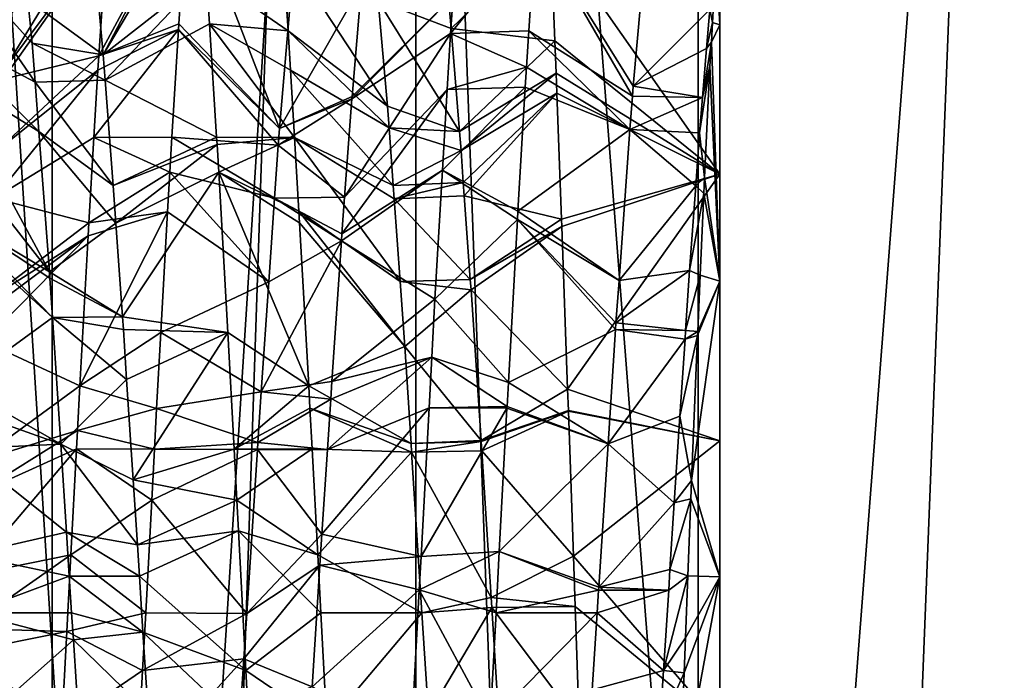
# Model space of a CAD drawing. Extents: x 0 to 200, y 18 to 95.
# Tile 209 of 256: x 163.3 to 166.11, y 84.53 to 86.42. Entities that reach past the tile are written whole.
import ezdxf

# ---------------------------------------------------------------- set-up
doc = ezdxf.new("R2010")
doc.units = 0

msp = doc.modelspace()

# ---------------------------------------------------------------- linework, layer by layer
for points in [[(161.88887, 68.227013, 38.36438), (162.595871, 94.527016, 37.278801), (163.393906, 68.227013, 36.258278)], [(163.393906, 68.227013, 55.741722), (162.595871, 94.527016, 54.721199), (161.88887, 68.227013, 53.63562)], [(162.595871, 94.527016, 37.278801), (163.393906, 94.527016, 36.258278), (163.393906, 68.227013, 36.258278)], [(163.393906, 94.527016, 55.741722), (162.595871, 94.527016, 54.721199), (163.393906, 68.227013, 55.741722)], [(163.393906, 68.227013, 36.258278), (164.277023, 94.527016, 35.310421), (165.238632, 68.227013, 34.442303)], [(163.393906, 94.527016, 36.258278), (164.277023, 94.527016, 35.310421), (163.393906, 68.227013, 36.258278)], [(164.277023, 94.527016, 56.689579), (163.393906, 94.527016, 55.741722), (163.393906, 68.227013, 55.741722)], [(165.238632, 68.227013, 57.557697), (164.277023, 94.527016, 56.689579), (163.393906, 68.227013, 55.741722)], [(164.277023, 94.527016, 35.310421), (165.238632, 94.527016, 34.442303), (165.238632, 68.227013, 34.442303)], [(165.238632, 94.527016, 57.557697), (164.277023, 94.527016, 56.689579), (165.238632, 68.227013, 57.557697)], [(165.238632, 68.227013, 34.442303), (166.271561, 94.527016, 33.660393), (167.368118, 68.227013, 32.970528)], [(165.238632, 94.527016, 34.442303), (166.271561, 94.527016, 33.660393), (165.238632, 68.227013, 34.442303)], [(166.271561, 94.527016, 58.339607), (165.238632, 94.527016, 57.557697), (165.238632, 68.227013, 57.557697)], [(167.368118, 68.227013, 59.029472), (166.271561, 94.527016, 58.339607), (165.238632, 68.227013, 57.557697)], [(164.432587, 93.22702, 36.296562), (162.848434, 68.227013, 38.331882), (164.432587, 68.227013, 36.296562)], [(164.432587, 93.22702, 36.296562), (162.848434, 93.22702, 38.331882), (162.848434, 68.227013, 38.331882)], [(162.848434, 93.22702, 53.668121), (164.432587, 68.227013, 55.703442), (162.848434, 68.227013, 53.668121)], [(162.848434, 93.22702, 53.668121), (164.432587, 93.22702, 55.703442), (164.432587, 68.227013, 55.703442)], [(166.358749, 93.22702, 34.581356), (164.432587, 68.227013, 36.296562), (166.358749, 68.227013, 34.581356)], [(166.358749, 93.22702, 34.581356), (164.432587, 93.22702, 36.296562), (164.432587, 68.227013, 36.296562)], [(164.432587, 93.22702, 55.703442), (166.358749, 68.227013, 57.418644), (164.432587, 68.227013, 55.703442)], [(164.432587, 93.22702, 55.703442), (166.358749, 93.22702, 57.418644), (166.358749, 68.227013, 57.418644)], [(165.299988, 87.216637, 45.763786), (165.299988, 87.227013, 46), (165.299988, 82.487686, 47.111485)], [(165.299988, 87.227013, 46), (165.299988, 87.22171, 46.162792), (165.299988, 82.487686, 47.111485)], [(165.299988, 87.22171, 46.162792), (165.299988, 87.037262, 46.955387), (165.299988, 82.487686, 47.111485)], [(165.299988, 87.139153, 45.331635), (165.299988, 87.216637, 45.763786), (165.299988, 82.487686, 47.111485)], [(165.299988, 87.105431, 45.242207), (165.299988, 87.139153, 45.331635), (165.299988, 82.487686, 47.111485)], [(165.299988, 87.085564, 45.189503), (165.299988, 87.105431, 45.242207), (165.299988, 82.487686, 47.111485)], [(165.299988, 86.983665, 44.919231), (165.299988, 87.085564, 45.189503), (165.299988, 82.227013, 46)], [(165.299988, 87.085564, 45.189503), (165.299988, 82.249344, 46.333397), (165.299988, 82.227013, 46)], [(165.299988, 87.085564, 45.189503), (165.299988, 82.487686, 47.111485), (165.299988, 82.249344, 46.333397)], [(165.299988, 87.037262, 46.955387), (165.299988, 86.608025, 47.646751), (165.299988, 82.487686, 47.111485)], [(165.299988, 86.749557, 44.530537), (165.299988, 86.983665, 44.919231), (165.299988, 82.227013, 46)], [(163.813675, 86.844193, 48.117603), (163.514969, 86.599495, 47.64954), (163.540115, 86.319939, 47.926456)], [(163.818039, 86.789261, 48.178791), (163.813675, 86.844193, 48.117603), (163.540115, 86.319939, 47.926456)], [(163.269791, 86.428368, 44.182369), (163.558411, 86.771416, 43.815575), (163.256439, 86.276573, 44.038738)], [(163.558411, 86.771416, 43.815575), (163.550949, 86.672203, 43.716095), (163.256439, 86.276573, 44.038738)], [(163.781952, 86.789261, 43.821209), (163.756073, 86.409348, 43.516102), (163.527756, 86.317871, 43.460888)], [(163.550949, 86.672203, 43.716095), (163.781952, 86.789261, 43.821209), (163.527756, 86.317871, 43.460888)], [(163.834274, 86.550858, 48.370255), (163.818039, 86.789261, 48.178791), (163.540115, 86.319939, 47.926456)], [(163.756073, 86.409348, 43.516102), (163.781952, 86.789261, 43.821209), (164.043671, 86.110031, 43.928062)], [(163.781952, 86.789261, 43.821209), (164.074982, 86.478844, 44.250435), (164.043671, 86.110031, 43.928062)], [(165.295395, 86.68161, 44.438934), (165.299988, 86.749557, 44.530537), (165.299988, 86.405945, 44.147648)], [(165.299988, 86.405945, 44.147648), (165.299988, 86.749557, 44.530537), (165.299988, 82.227013, 46)], [(164.774139, 86.679901, 43.722668), (164.755066, 86.389183, 43.511787), (164.531693, 86.381409, 43.497292)], [(164.539307, 86.488365, 43.591999), (164.774139, 86.679901, 43.722668), (164.531693, 86.381409, 43.497292)], [(164.755066, 86.389183, 43.511787), (164.774139, 86.679901, 43.722668), (165.050613, 86.202339, 43.987862)], [(164.774139, 86.679901, 43.722668), (165.052719, 86.231331, 44.003391), (165.050613, 86.202339, 43.987862)], [(164.774139, 86.679901, 43.722668), (165.074951, 86.473801, 44.252636), (165.052719, 86.231331, 44.003391)], [(165.289886, 86.599945, 44.328835), (165.295395, 86.68161, 44.438934), (165.299988, 86.405945, 44.147648)], [(163.049042, 86.672203, 48.283905), (163.067566, 86.38903, 48.487858), (163.345535, 86.242798, 47.967171)], [(163.337234, 86.353317, 47.898773), (163.049042, 86.672203, 48.283905), (163.345535, 86.242798, 47.967171)], [(163.324997, 86.477997, 47.753391), (163.049042, 86.672203, 48.283905), (163.337234, 86.353317, 47.898773)], [(163.256439, 86.276573, 44.038738), (163.550949, 86.672203, 43.716095), (163.254471, 86.250824, 44.021996)], [(163.550949, 86.672203, 43.716095), (163.527756, 86.317871, 43.460888), (163.254471, 86.250824, 44.021996)], [(164.049042, 86.672203, 48.283905), (163.834274, 86.550858, 48.370255), (164.067581, 86.389008, 48.487873)], [(164.054031, 86.627823, 48.315994), (164.049042, 86.672203, 48.283905), (164.067581, 86.389008, 48.487873)], [(164.816391, 86.669281, 48.264847), (164.526474, 86.47123, 47.777134), (164.533585, 86.395233, 47.859051)], [(164.816391, 86.669281, 48.264847), (164.533585, 86.395233, 47.859051), (164.829025, 86.360329, 48.473366)], [(165.299988, 86.608025, 47.646751), (164.816391, 86.669281, 48.264847), (165.299988, 85.979485, 48.163631)], [(164.816391, 86.669281, 48.264847), (164.829025, 86.360329, 48.473366), (165.299988, 85.979485, 48.163631)], [(164.054031, 86.627823, 48.315994), (164.067581, 86.389008, 48.487873), (164.35173, 86.173645, 48.038879)], [(164.324936, 86.474182, 47.74654), (164.054031, 86.627823, 48.315994), (164.35173, 86.173645, 48.038879)], [(163.514969, 86.599495, 47.64954), (163.324997, 86.477997, 47.753391), (163.540115, 86.319939, 47.926456)], [(165.27124, 86.449516, 44.192638), (165.289886, 86.599945, 44.328835), (165.279205, 86.41317, 44.138866)], [(165.279205, 86.41317, 44.138866), (165.289886, 86.599945, 44.328835), (165.299988, 86.405945, 44.147648)], [(165.299988, 86.608025, 47.646751), (165.299988, 83.625786, 48.244389), (165.299988, 82.487686, 47.111485)], [(165.299988, 86.608025, 47.646751), (165.299988, 85.218246, 48.451263), (165.299988, 83.625786, 48.244389)], [(165.299988, 86.608025, 47.646751), (165.299988, 85.979485, 48.163631), (165.299988, 85.218246, 48.451263)], [(163.834274, 86.550858, 48.370255), (163.540115, 86.319939, 47.926456), (163.545685, 86.24765, 47.975502)], [(163.843918, 86.409348, 48.483898), (163.834274, 86.550858, 48.370255), (163.545685, 86.24765, 47.975502)], [(163.834274, 86.550858, 48.370255), (163.843918, 86.409348, 48.483898), (164.067581, 86.389008, 48.487873)], [(164.074982, 86.478844, 44.250435), (164.277481, 86.520248, 44.262093), (164.043671, 86.110031, 43.928062)], [(164.277481, 86.520248, 44.262093), (164.25061, 86.201324, 43.98605), (164.043671, 86.110031, 43.928062)], [(164.277481, 86.520248, 44.262093), (164.539307, 86.488365, 43.591999), (164.25061, 86.201324, 43.98605)], [(164.539307, 86.488365, 43.591999), (164.531693, 86.381409, 43.497292), (164.250046, 86.194771, 43.980377)], [(164.25061, 86.201324, 43.98605), (164.539307, 86.488365, 43.591999), (164.250046, 86.194771, 43.980377)], [(163.324997, 86.477997, 47.753391), (163.337234, 86.353317, 47.898773), (163.540115, 86.319939, 47.926456)], [(164.324936, 86.474182, 47.74654), (164.35173, 86.173645, 48.038879), (164.557129, 86.101372, 48.08176)], [(164.533585, 86.395233, 47.859051), (164.324936, 86.474182, 47.74654), (164.557129, 86.101372, 48.08176)], [(164.526474, 86.47123, 47.777134), (164.324936, 86.474182, 47.74654), (164.533585, 86.395233, 47.859051)], [(165.074951, 86.473801, 44.252636), (165.27124, 86.449516, 44.192638), (165.052719, 86.231331, 44.003391)], [(165.27124, 86.449516, 44.192638), (165.262177, 86.338623, 44.103779), (165.052719, 86.231331, 44.003391)], [(165.27124, 86.449516, 44.192638), (165.279205, 86.41317, 44.138866), (165.262177, 86.338623, 44.103779)], [(163.756073, 86.409348, 43.516102), (163.755066, 86.392998, 43.506866), (163.527756, 86.317871, 43.460888)], [(163.843918, 86.409348, 48.483898), (163.545685, 86.24765, 47.975502), (163.863678, 86.085464, 48.666782)], [(163.755066, 86.392998, 43.506866), (163.756073, 86.409348, 43.516102), (164.043671, 86.110031, 43.928062)], [(163.843918, 86.409348, 48.483898), (163.863678, 86.085464, 48.666782), (164.086319, 86.084641, 48.664272)], [(164.074921, 86.276817, 48.568676), (163.843918, 86.409348, 48.483898), (164.086319, 86.084641, 48.664272)], [(164.067581, 86.389008, 48.487873), (163.843918, 86.409348, 48.483898), (164.074921, 86.276817, 48.568676)], [(165.279205, 86.41317, 44.138866), (165.27597, 86.356537, 44.081264), (165.262177, 86.338623, 44.103779)], [(165.279205, 86.41317, 44.138866), (165.299988, 86.405945, 44.147648), (165.27597, 86.356537, 44.081264)], [(165.27597, 86.356537, 44.081264), (165.299988, 86.405945, 44.147648), (165.299988, 85.674431, 43.686474)], [(165.299988, 82.287949, 45.451424), (165.299988, 86.405945, 44.147648), (165.299988, 82.227013, 46)], [(165.299988, 82.62075, 44.653278), (165.299988, 86.405945, 44.147648), (165.299988, 82.287949, 45.451424)], [(165.299988, 83.205566, 44.016266), (165.299988, 86.405945, 44.147648), (165.299988, 82.62075, 44.653278)], [(165.299988, 83.97242, 43.6166), (165.299988, 86.405945, 44.147648), (165.299988, 83.205566, 44.016266)], [(165.299988, 85.674431, 43.686474), (165.299988, 86.405945, 44.147648), (165.299988, 83.97242, 43.6166)], [(163.067566, 86.38903, 48.487858), (163.074921, 86.276817, 48.568676), (163.356186, 86.101189, 48.054813)], [(163.345535, 86.242798, 47.967171), (163.067566, 86.38903, 48.487858), (163.356186, 86.101189, 48.054813)], [(163.755066, 86.392998, 43.506866), (163.736313, 86.085464, 43.333218), (163.513672, 86.084641, 43.335728)], [(163.52507, 86.276817, 43.431324), (163.755066, 86.392998, 43.506866), (163.513672, 86.084641, 43.335728)], [(163.527756, 86.317871, 43.460888), (163.755066, 86.392998, 43.506866), (163.52507, 86.276817, 43.431324)], [(163.736313, 86.085464, 43.333218), (163.755066, 86.392998, 43.506866), (164.039642, 86.062553, 43.886562)], [(163.755066, 86.392998, 43.506866), (164.043671, 86.110031, 43.928062), (164.039642, 86.062553, 43.886562)], [(164.067581, 86.389008, 48.487873), (164.074921, 86.276817, 48.568676), (164.356171, 86.111534, 48.069878)], [(164.35173, 86.173645, 48.038879), (164.067581, 86.389008, 48.487873), (164.356171, 86.111534, 48.069878)], [(164.531693, 86.381409, 43.497292), (164.522278, 86.221565, 43.421364), (164.229172, 85.913551, 43.811783)], [(164.250046, 86.194771, 43.980377), (164.531693, 86.381409, 43.497292), (164.229172, 85.913551, 43.811783)], [(164.531693, 86.381409, 43.497292), (164.74826, 86.285477, 43.436565), (164.522278, 86.221565, 43.421364)], [(164.531693, 86.381409, 43.497292), (164.755066, 86.389183, 43.511787), (164.74826, 86.285477, 43.436565)], [(164.829025, 86.360329, 48.473366), (164.533585, 86.395233, 47.859051), (164.557129, 86.101372, 48.08176)], [(164.74826, 86.285477, 43.436565), (164.755066, 86.389183, 43.511787), (165.043732, 86.107468, 43.937042)], [(164.755066, 86.389183, 43.511787), (165.050613, 86.202339, 43.987862), (165.043732, 86.107468, 43.937042)], [(163.545685, 86.24765, 47.975502), (163.337234, 86.353317, 47.898773), (163.345535, 86.242798, 47.967171)], [(163.540115, 86.319939, 47.926456), (163.337234, 86.353317, 47.898773), (163.545685, 86.24765, 47.975502)], [(164.832794, 86.26828, 48.5355), (164.829025, 86.360329, 48.473366), (164.557129, 86.101372, 48.08176)], [(164.829025, 86.360329, 48.473366), (164.832794, 86.26828, 48.5355), (165.299988, 85.979485, 48.163631)], [(165.27597, 86.356537, 44.081264), (165.272064, 86.288132, 44.011688), (165.250732, 86.198624, 43.991589)], [(165.262177, 86.338623, 44.103779), (165.27597, 86.356537, 44.081264), (165.250732, 86.198624, 43.991589)], [(165.272064, 86.288132, 44.011688), (165.27597, 86.356537, 44.081264), (165.299988, 85.674431, 43.686474)], [(163.254471, 86.250824, 44.021996), (163.527756, 86.317871, 43.460888), (163.23909, 86.048691, 43.890553)], [(163.527756, 86.317871, 43.460888), (163.52507, 86.276817, 43.431324), (163.23909, 86.048691, 43.890553)], [(165.052719, 86.231331, 44.003391), (165.262177, 86.338623, 44.103779), (165.250732, 86.198624, 43.991589)], [(164.74826, 86.285477, 43.436565), (164.744843, 86.227943, 43.407707), (164.522278, 86.221565, 43.421364)], [(164.744843, 86.227943, 43.407707), (164.74826, 86.285477, 43.436565), (165.043732, 86.107468, 43.937042)], [(165.242447, 86.097229, 43.910343), (165.272064, 86.288132, 44.011688), (165.256531, 85.970016, 43.785904)], [(165.250732, 86.198624, 43.991589), (165.272064, 86.288132, 44.011688), (165.242447, 86.097229, 43.910343)], [(165.256531, 85.970016, 43.785904), (165.272064, 86.288132, 44.011688), (165.299988, 85.674431, 43.686474)], [(163.074921, 86.276817, 48.568676), (163.086319, 86.084641, 48.664272), (163.386276, 85.700821, 48.302578)], [(163.356186, 86.101189, 48.054813), (163.074921, 86.276817, 48.568676), (163.386276, 85.700821, 48.302578)], [(163.23909, 86.048691, 43.890553), (163.52507, 86.276817, 43.431324), (163.228622, 85.911163, 43.801132)], [(163.52507, 86.276817, 43.431324), (163.513672, 86.084641, 43.335728), (163.228622, 85.911163, 43.801132)], [(164.074921, 86.276817, 48.568676), (164.086319, 86.084641, 48.664272), (164.367905, 85.947426, 48.151787)], [(164.356171, 86.111534, 48.069878), (164.074921, 86.276817, 48.568676), (164.367905, 85.947426, 48.151787)], [(164.832794, 86.26828, 48.5355), (164.557129, 86.101372, 48.08176), (164.561432, 86.047615, 48.122501)], [(164.834961, 86.210579, 48.562), (164.832794, 86.26828, 48.5355), (164.561432, 86.047615, 48.122501)], [(164.832794, 86.26828, 48.5355), (164.834961, 86.210579, 48.562), (165.299988, 85.979485, 48.163631)], [(163.545685, 86.24765, 47.975502), (163.345535, 86.242798, 47.967171), (163.568832, 85.947533, 48.179104)], [(163.345535, 86.242798, 47.967171), (163.356186, 86.101189, 48.054813), (163.568832, 85.947533, 48.179104)], [(163.863678, 86.085464, 48.666782), (163.545685, 86.24765, 47.975502), (163.568832, 85.947533, 48.179104)], [(165.050613, 86.202339, 43.987862), (165.052719, 86.231331, 44.003391), (165.250732, 86.198624, 43.991589)], [(164.25061, 86.201324, 43.98605), (164.250046, 86.194771, 43.980377), (164.043671, 86.110031, 43.928062)], [(164.522278, 86.221565, 43.421364), (164.508682, 85.990738, 43.311722), (164.22139, 85.808914, 43.749054)], [(164.229172, 85.913551, 43.811783), (164.522278, 86.221565, 43.421364), (164.22139, 85.808914, 43.749054)], [(164.508682, 85.990738, 43.311722), (164.744843, 86.227943, 43.407707), (164.723816, 85.87413, 43.230221)], [(164.522278, 86.221565, 43.421364), (164.744843, 86.227943, 43.407707), (164.508682, 85.990738, 43.311722)], [(164.834961, 86.210579, 48.562), (164.561432, 86.047615, 48.122501), (164.567993, 85.955818, 48.168644)], [(164.834961, 86.210579, 48.562), (164.567993, 85.955818, 48.168644), (164.570709, 85.917984, 48.18766)], [(164.834961, 86.210579, 48.562), (164.570709, 85.917984, 48.18766), (164.84845, 85.851273, 48.727055)], [(164.744843, 86.227943, 43.407707), (165.043732, 86.107468, 43.937042), (164.723816, 85.87413, 43.230221)], [(165.299988, 85.979485, 48.163631), (164.834961, 86.210579, 48.562), (164.84845, 85.851273, 48.727055)], [(165.050613, 86.202339, 43.987862), (165.250732, 86.198624, 43.991589), (165.043732, 86.107468, 43.937042)], [(164.039642, 86.062553, 43.886562), (164.250046, 86.194771, 43.980377), (164.229172, 85.913551, 43.811783)], [(164.043671, 86.110031, 43.928062), (164.250046, 86.194771, 43.980377), (164.039642, 86.062553, 43.886562)], [(164.35173, 86.173645, 48.038879), (164.356171, 86.111534, 48.069878), (164.557129, 86.101372, 48.08176)], [(165.043732, 86.107468, 43.937042), (165.250732, 86.198624, 43.991589), (165.242447, 86.097229, 43.910343)], [(163.576324, 85.840042, 48.226849), (163.356186, 86.101189, 48.054813), (163.386276, 85.700821, 48.302578)], [(163.568832, 85.947533, 48.179104), (163.356186, 86.101189, 48.054813), (163.576324, 85.840042, 48.226849)], [(164.561432, 86.047615, 48.122501), (164.356171, 86.111534, 48.069878), (164.367905, 85.947426, 48.151787)], [(164.557129, 86.101372, 48.08176), (164.356171, 86.111534, 48.069878), (164.561432, 86.047615, 48.122501)], [(164.723816, 85.87413, 43.230221), (165.043732, 86.107468, 43.937042), (165.012405, 85.675484, 43.705666)], [(165.043732, 86.107468, 43.937042), (165.231506, 85.946404, 43.829239), (165.012405, 85.675484, 43.705666)], [(165.043732, 86.107468, 43.937042), (165.242447, 86.097229, 43.910343), (165.231506, 85.946404, 43.829239)], [(165.242447, 86.097229, 43.910343), (165.256531, 85.970016, 43.785904), (165.231506, 85.946404, 43.829239)], [(163.086319, 86.084641, 48.664272), (163.098816, 85.87381, 48.769142), (163.386276, 85.700821, 48.302578)], [(163.228622, 85.911163, 43.801132), (163.513672, 86.084641, 43.335728), (163.499191, 85.840546, 43.214314)], [(163.513672, 86.084641, 43.335728), (163.730194, 85.985054, 43.27652), (163.499191, 85.840546, 43.214314)], [(163.513672, 86.084641, 43.335728), (163.736313, 86.085464, 43.333218), (163.730194, 85.985054, 43.27652)], [(163.864929, 86.064789, 48.678455), (163.863678, 86.085464, 48.666782), (163.568832, 85.947533, 48.179104)], [(163.864929, 86.064789, 48.678455), (163.568832, 85.947533, 48.179104), (163.576324, 85.840042, 48.226849)], [(163.869797, 85.985054, 48.72348), (163.864929, 86.064789, 48.678455), (163.576324, 85.840042, 48.226849)], [(163.730194, 85.985054, 43.27652), (163.736313, 86.085464, 43.333218), (164.029068, 85.910789, 43.820713)], [(163.736313, 86.085464, 43.333218), (164.039642, 86.062553, 43.886562), (164.029068, 85.910789, 43.820713)], [(164.086319, 86.084641, 48.664272), (163.863678, 86.085464, 48.666782), (163.864929, 86.064789, 48.678455)], [(164.086319, 86.084641, 48.664272), (163.864929, 86.064789, 48.678455), (163.869797, 85.985054, 48.72348)], [(164.086319, 86.084641, 48.664272), (163.869797, 85.985054, 48.72348), (164.098816, 85.873871, 48.769112)], [(164.039642, 86.062553, 43.886562), (164.229172, 85.913551, 43.811783), (164.029068, 85.910789, 43.820713)], [(164.086319, 86.084641, 48.664272), (164.098816, 85.873871, 48.769112), (164.387482, 85.673264, 48.288635)], [(164.370605, 85.909546, 48.170696), (164.086319, 86.084641, 48.664272), (164.387482, 85.673264, 48.288635)], [(164.367905, 85.947426, 48.151787), (164.086319, 86.084641, 48.664272), (164.370605, 85.909546, 48.170696)], [(164.567993, 85.955818, 48.168644), (164.561432, 86.047615, 48.122501), (164.367905, 85.947426, 48.151787)], [(163.730194, 85.985054, 43.27652), (163.723816, 85.872513, 43.23526), (163.499191, 85.840546, 43.214314)], [(163.869797, 85.985054, 48.72348), (163.576324, 85.840042, 48.226849), (163.595001, 85.572151, 48.345844)], [(163.869797, 85.985054, 48.72348), (163.595001, 85.572151, 48.345844), (163.895676, 85.527565, 48.891212)], [(163.723816, 85.872513, 43.23526), (163.730194, 85.985054, 43.27652), (164.012436, 85.672066, 43.71714)], [(163.730194, 85.985054, 43.27652), (164.029068, 85.910789, 43.820713), (164.012436, 85.672066, 43.71714)], [(164.1008, 85.840546, 48.785686), (163.869797, 85.985054, 48.72348), (164.126678, 85.374901, 48.929207)], [(163.869797, 85.985054, 48.72348), (163.895676, 85.527565, 48.891212), (164.126678, 85.374901, 48.929207)], [(164.098816, 85.873871, 48.769112), (163.869797, 85.985054, 48.72348), (164.1008, 85.840546, 48.785686)], [(164.220047, 85.789146, 43.741554), (164.508682, 85.990738, 43.311722), (164.486984, 85.622673, 43.13689)], [(164.22139, 85.808914, 43.749054), (164.508682, 85.990738, 43.311722), (164.220047, 85.789146, 43.741554)], [(164.508682, 85.990738, 43.311722), (164.722382, 85.849937, 43.218086), (164.486984, 85.622673, 43.13689)], [(164.508682, 85.990738, 43.311722), (164.723816, 85.87413, 43.230221), (164.722382, 85.849937, 43.218086)], [(165.299988, 85.979485, 48.163631), (164.84845, 85.851273, 48.727055), (164.849258, 85.829872, 48.736885)], [(165.299988, 85.979485, 48.163631), (164.849258, 85.829872, 48.736885), (164.865768, 85.365845, 48.863842)], [(165.299988, 85.979485, 48.163631), (164.865768, 85.365845, 48.863842), (165.299988, 85.218246, 48.451263)], [(164.567993, 85.955818, 48.168644), (164.367905, 85.947426, 48.151787), (164.370605, 85.909546, 48.170696)], [(164.570709, 85.917984, 48.18766), (164.567993, 85.955818, 48.168644), (164.370605, 85.909546, 48.170696)], [(165.231506, 85.946404, 43.829239), (165.256531, 85.970016, 43.785904), (165.254303, 85.924149, 43.753349)], [(165.254303, 85.924149, 43.753349), (165.256531, 85.970016, 43.785904), (165.299988, 85.674431, 43.686474)], [(165.231506, 85.946404, 43.829239), (165.213928, 85.704025, 43.69891), (165.012405, 85.675484, 43.705666)], [(165.231506, 85.946404, 43.829239), (165.254303, 85.924149, 43.753349), (165.213928, 85.704025, 43.69891)], [(165.213928, 85.704025, 43.69891), (165.254303, 85.924149, 43.753349), (165.244125, 85.69149, 43.643463)], [(165.244125, 85.69149, 43.643463), (165.254303, 85.924149, 43.753349), (165.299988, 85.674431, 43.686474)], [(163.228622, 85.911163, 43.801132), (163.499191, 85.840546, 43.214314), (163.208481, 85.620117, 43.677067)], [(164.029068, 85.910789, 43.820713), (164.220047, 85.789146, 43.741554), (164.012436, 85.672066, 43.71714)], [(164.029068, 85.910789, 43.820713), (164.229172, 85.913551, 43.811783), (164.22139, 85.808914, 43.749054)], [(164.029068, 85.910789, 43.820713), (164.22139, 85.808914, 43.749054), (164.220047, 85.789146, 43.741554)], [(164.570709, 85.917984, 48.18766), (164.370605, 85.909546, 48.170696), (164.587845, 85.678352, 48.308109)], [(164.587845, 85.678352, 48.308109), (164.370605, 85.909546, 48.170696), (164.387482, 85.673264, 48.288635)], [(164.84845, 85.851273, 48.727055), (164.570709, 85.917984, 48.18766), (164.587845, 85.678352, 48.308109)], [(163.387436, 85.683044, 48.307041), (163.098816, 85.87381, 48.769142), (163.394882, 85.570076, 48.3354)], [(163.098816, 85.87381, 48.769142), (163.1008, 85.840546, 48.785686), (163.394882, 85.570076, 48.3354)], [(163.386276, 85.700821, 48.302578), (163.098816, 85.87381, 48.769142), (163.387436, 85.683044, 48.307041)], [(163.723816, 85.872513, 43.23526), (163.704315, 85.527565, 43.108788), (163.473312, 85.374901, 43.070793)], [(163.497116, 85.803192, 43.202801), (163.723816, 85.872513, 43.23526), (163.473312, 85.374901, 43.070793)], [(163.499191, 85.840546, 43.214314), (163.723816, 85.872513, 43.23526), (163.497116, 85.803192, 43.202801)], [(163.723816, 85.872513, 43.23526), (164.012436, 85.672066, 43.71714), (163.704315, 85.527565, 43.108788)], [(164.387482, 85.673264, 48.288635), (164.098816, 85.873871, 48.769112), (164.400772, 85.487206, 48.3815)], [(164.098816, 85.873871, 48.769112), (164.1008, 85.840546, 48.785686), (164.400772, 85.487206, 48.3815)], [(164.722382, 85.849937, 43.218086), (164.723816, 85.87413, 43.230221), (165.012405, 85.675484, 43.705666)], [(163.394882, 85.570076, 48.3354), (163.1008, 85.840546, 48.785686), (163.126678, 85.374901, 48.929207)], [(163.499191, 85.840546, 43.214314), (163.497116, 85.803192, 43.202801), (163.208481, 85.620117, 43.677067)], [(163.576324, 85.840042, 48.226849), (163.386276, 85.700821, 48.302578), (163.595001, 85.572151, 48.345844)], [(164.400772, 85.487206, 48.3815), (164.1008, 85.840546, 48.785686), (164.126678, 85.374901, 48.929207)], [(164.486984, 85.622673, 43.13689), (164.722382, 85.849937, 43.218086), (164.696503, 85.384781, 43.072998)], [(164.849258, 85.829872, 48.736885), (164.84845, 85.851273, 48.727055), (164.587845, 85.678352, 48.308109)], [(164.722382, 85.849937, 43.218086), (165.002426, 85.535751, 43.637554), (164.696503, 85.384781, 43.072998)], [(164.722382, 85.849937, 43.218086), (165.003677, 85.554993, 43.641125), (165.002426, 85.535751, 43.637554)], [(164.722382, 85.849937, 43.218086), (165.012405, 85.675484, 43.705666), (165.003677, 85.554993, 43.641125)], [(164.849258, 85.829872, 48.736885), (164.587845, 85.678352, 48.308109), (164.58992, 85.649445, 48.322643)], [(164.849258, 85.829872, 48.736885), (164.58992, 85.649445, 48.322643), (164.865768, 85.365845, 48.863842)], [(163.200287, 85.501823, 43.626644), (163.497116, 85.803192, 43.202801), (163.473312, 85.374901, 43.070793)], [(163.206161, 85.586731, 43.662838), (163.497116, 85.803192, 43.202801), (163.200287, 85.501823, 43.626644)], [(163.208481, 85.620117, 43.677067), (163.497116, 85.803192, 43.202801), (163.206161, 85.586731, 43.662838)], [(164.012436, 85.672066, 43.71714), (164.220047, 85.789146, 43.741554), (163.990585, 85.358299, 43.580997)], [(164.220047, 85.789146, 43.741554), (164.192657, 85.38781, 43.589329), (163.990585, 85.358299, 43.580997)], [(164.220047, 85.789146, 43.741554), (164.486984, 85.622673, 43.13689), (164.192657, 85.38781, 43.589329)], [(163.386276, 85.700821, 48.302578), (163.387436, 85.683044, 48.307041), (163.595001, 85.572151, 48.345844)], [(165.003677, 85.554993, 43.641125), (165.213928, 85.704025, 43.69891), (165.202469, 85.53331, 43.644257)], [(165.012405, 85.675484, 43.705666), (165.213928, 85.704025, 43.69891), (165.003677, 85.554993, 43.641125)], [(165.213928, 85.704025, 43.69891), (165.244125, 85.69149, 43.643463), (165.202469, 85.53331, 43.644257)], [(163.595001, 85.572151, 48.345844), (163.387436, 85.683044, 48.307041), (163.394882, 85.570076, 48.3354)], [(163.704315, 85.527565, 43.108788), (164.012436, 85.672066, 43.71714), (163.990585, 85.358299, 43.580997)], [(164.587845, 85.678352, 48.308109), (164.387482, 85.673264, 48.288635), (164.58992, 85.649445, 48.322643)], [(164.58992, 85.649445, 48.322643), (164.387482, 85.673264, 48.288635), (164.400772, 85.487206, 48.3815)], [(165.202469, 85.53331, 43.644257), (165.244125, 85.69149, 43.643463), (165.237091, 85.530632, 43.56749)], [(165.219727, 85.104721, 43.447521), (165.299988, 85.674431, 43.686474), (165.299988, 84.829559, 43.502106)], [(165.236603, 85.51915, 43.562065), (165.299988, 85.674431, 43.686474), (165.219727, 85.104721, 43.447521)], [(165.237091, 85.530632, 43.56749), (165.299988, 85.674431, 43.686474), (165.236603, 85.51915, 43.562065)], [(165.244125, 85.69149, 43.643463), (165.299988, 85.674431, 43.686474), (165.237091, 85.530632, 43.56749)], [(165.299988, 84.829559, 43.502106), (165.299988, 85.674431, 43.686474), (165.299988, 83.97242, 43.6166)], [(164.58992, 85.649445, 48.322643), (164.400772, 85.487206, 48.3815), (164.6185, 85.219032, 48.447823)], [(164.865768, 85.365845, 48.863842), (164.58992, 85.649445, 48.322643), (164.6185, 85.219032, 48.447823)], [(164.486984, 85.622673, 43.13689), (164.478058, 85.457039, 43.109718), (164.192657, 85.38781, 43.589329)], [(164.478058, 85.457039, 43.109718), (164.486984, 85.622673, 43.13689), (164.696503, 85.384781, 43.072998)], [(163.394882, 85.570076, 48.3354), (163.126678, 85.374901, 48.929207), (163.418732, 85.208305, 48.426224)], [(163.595001, 85.572151, 48.345844), (163.394882, 85.570076, 48.3354), (163.597519, 85.536026, 48.361889)], [(163.606918, 85.392784, 48.397614), (163.394882, 85.570076, 48.3354), (163.418732, 85.208305, 48.426224)], [(163.597519, 85.536026, 48.361889), (163.394882, 85.570076, 48.3354), (163.606918, 85.392784, 48.397614)], [(163.595001, 85.572151, 48.345844), (163.597519, 85.536026, 48.361889), (163.895676, 85.527565, 48.891212)], [(165.002426, 85.535751, 43.637554), (165.003677, 85.554993, 43.641125), (165.202469, 85.53331, 43.644257)], [(163.473312, 85.374901, 43.070793), (163.704315, 85.527565, 43.108788), (163.692566, 85.310425, 43.067291)], [(163.895676, 85.527565, 48.891212), (163.597519, 85.536026, 48.361889), (163.606918, 85.392784, 48.397614)], [(163.895676, 85.527565, 48.891212), (163.606918, 85.392784, 48.397614), (163.625687, 85.106956, 48.468899)], [(163.913681, 85.19474, 48.954815), (163.895676, 85.527565, 48.891212), (163.625687, 85.106956, 48.468899)], [(163.704315, 85.527565, 43.108788), (163.990585, 85.358299, 43.580997), (163.692566, 85.310425, 43.067291)], [(164.126678, 85.374901, 48.929207), (163.895676, 85.527565, 48.891212), (163.913681, 85.19474, 48.954815)], [(164.696503, 85.384781, 43.072998), (165.002426, 85.535751, 43.637554), (164.981201, 85.209335, 43.576927)], [(165.002426, 85.535751, 43.637554), (165.20079, 85.508163, 43.636211), (164.981201, 85.209335, 43.576927)], [(165.002426, 85.535751, 43.637554), (165.202469, 85.53331, 43.644257), (165.20079, 85.508163, 43.636211)], [(165.202469, 85.53331, 43.644257), (165.237091, 85.530632, 43.56749), (165.20079, 85.508163, 43.636211)], [(165.237091, 85.530632, 43.56749), (165.236603, 85.51915, 43.562065), (165.20079, 85.508163, 43.636211)], [(163.200287, 85.501823, 43.626644), (163.473312, 85.374901, 43.070793), (163.177872, 85.159241, 43.546944)], [(165.20079, 85.508163, 43.636211), (165.18605, 85.288315, 43.565826), (164.981201, 85.209335, 43.576927)], [(165.18605, 85.288315, 43.565826), (165.236603, 85.51915, 43.562065), (165.219727, 85.104721, 43.447521)], [(165.20079, 85.508163, 43.636211), (165.236603, 85.51915, 43.562065), (165.18605, 85.288315, 43.565826)], [(164.400772, 85.487206, 48.3815), (164.126678, 85.374901, 48.929207), (164.418671, 85.210472, 48.424633)], [(164.6185, 85.219032, 48.447823), (164.400772, 85.487206, 48.3815), (164.418671, 85.210472, 48.424633)], [(164.478058, 85.457039, 43.109718), (164.47023, 85.311981, 43.085922), (164.180038, 85.193649, 43.55434)], [(164.189362, 85.337135, 43.580196), (164.478058, 85.457039, 43.109718), (164.180038, 85.193649, 43.55434)], [(164.192657, 85.38781, 43.589329), (164.478058, 85.457039, 43.109718), (164.189362, 85.337135, 43.580196)], [(164.478058, 85.457039, 43.109718), (164.692795, 85.315811, 43.063297), (164.47023, 85.311981, 43.085922)], [(164.478058, 85.457039, 43.109718), (164.696503, 85.384781, 43.072998), (164.692795, 85.315811, 43.063297)], [(163.606918, 85.392784, 48.397614), (163.418732, 85.208305, 48.426224), (163.625687, 85.106956, 48.468899)], [(163.990585, 85.358299, 43.580997), (164.192657, 85.38781, 43.589329), (164.189362, 85.337135, 43.580196)], [(163.126678, 85.374901, 48.929207), (163.130066, 85.311684, 48.937881), (163.418732, 85.208305, 48.426224)], [(163.473312, 85.374901, 43.070793), (163.466461, 85.247124, 43.053261), (163.177872, 85.159241, 43.546944)], [(163.473312, 85.374901, 43.070793), (163.692566, 85.310425, 43.067291), (163.466461, 85.247124, 43.053261)], [(163.692566, 85.310425, 43.067291), (163.990585, 85.358299, 43.580997), (163.981232, 85.212883, 43.566223)], [(164.130066, 85.311661, 48.937885), (164.126678, 85.374901, 48.929207), (163.913681, 85.19474, 48.954815)], [(163.990585, 85.358299, 43.580997), (164.189362, 85.337135, 43.580196), (163.981232, 85.212883, 43.566223)], [(164.126678, 85.374901, 48.929207), (164.130066, 85.311661, 48.937885), (164.418671, 85.210472, 48.424633)], [(164.867889, 85.30468, 48.870167), (164.865768, 85.365845, 48.863842), (164.6185, 85.219032, 48.447823)], [(164.692795, 85.315811, 43.063297), (164.696503, 85.384781, 43.072998), (164.981201, 85.209335, 43.576927)], [(164.865768, 85.365845, 48.863842), (164.867889, 85.30468, 48.870167), (165.299988, 85.218246, 48.451263)], [(163.981232, 85.212883, 43.566223), (164.189362, 85.337135, 43.580196), (164.180038, 85.193649, 43.55434)], [(163.418732, 85.208305, 48.426224), (163.130066, 85.311684, 48.937881), (163.136322, 85.195061, 48.953884)], [(163.466461, 85.247124, 43.053261), (163.692566, 85.310425, 43.067291), (163.68631, 85.19474, 43.045185)], [(163.692566, 85.310425, 43.067291), (163.981232, 85.212883, 43.566223), (163.68631, 85.19474, 43.045185)], [(164.136322, 85.195061, 48.953884), (164.130066, 85.311661, 48.937885), (163.913681, 85.19474, 48.954815)], [(164.418671, 85.210472, 48.424633), (164.130066, 85.311661, 48.937885), (164.420258, 85.186005, 48.428444)], [(164.130066, 85.311661, 48.937885), (164.136322, 85.195061, 48.953884), (164.420258, 85.186005, 48.428444)], [(164.164322, 84.951538, 43.510704), (164.47023, 85.311981, 43.085922), (164.447357, 84.887856, 43.016346)], [(164.180038, 85.193649, 43.55434), (164.47023, 85.311981, 43.085922), (164.164322, 84.951538, 43.510704)], [(164.47023, 85.311981, 43.085922), (164.692566, 85.311523, 43.062691), (164.447357, 84.887856, 43.016346)], [(164.692566, 85.311523, 43.062691), (164.670624, 84.902267, 43.005123), (164.447357, 84.887856, 43.016346)], [(164.47023, 85.311981, 43.085922), (164.692795, 85.315811, 43.063297), (164.692566, 85.311523, 43.062691)], [(164.867889, 85.30468, 48.870167), (164.6185, 85.219032, 48.447823), (164.618683, 85.216331, 48.448608)], [(164.86795, 85.302673, 48.870377), (164.867889, 85.30468, 48.870167), (164.618683, 85.216331, 48.448608)], [(164.86795, 85.302673, 48.870377), (164.618683, 85.216331, 48.448608), (164.620392, 85.189697, 48.451466)], [(164.86795, 85.302673, 48.870377), (164.620392, 85.189697, 48.451466), (164.882324, 84.888672, 48.913197)], [(164.692566, 85.311523, 43.062691), (164.981201, 85.209335, 43.576927), (164.670624, 84.902267, 43.005123)], [(164.692566, 85.311523, 43.062691), (164.692795, 85.315811, 43.063297), (164.981201, 85.209335, 43.576927)], [(164.867889, 85.30468, 48.870167), (164.86795, 85.302673, 48.870377), (165.299988, 85.218246, 48.451263)], [(165.299988, 85.218246, 48.451263), (164.86795, 85.302673, 48.870377), (164.882324, 84.888672, 48.913197)], [(164.981201, 85.209335, 43.576927), (165.18605, 85.288315, 43.565826), (165.170135, 85.040901, 43.532246)], [(165.18605, 85.288315, 43.565826), (165.219727, 85.104721, 43.447521), (165.170135, 85.040901, 43.532246)], [(163.466461, 85.247124, 43.053261), (163.463669, 85.195061, 43.046116), (163.171539, 85.062538, 43.524448)], [(163.177872, 85.159241, 43.546944), (163.466461, 85.247124, 43.053261), (163.171539, 85.062538, 43.524448)], [(163.463669, 85.195061, 43.046116), (163.466461, 85.247124, 43.053261), (163.68631, 85.19474, 43.045185)], [(164.618683, 85.216331, 48.448608), (164.6185, 85.219032, 48.447823), (164.418671, 85.210472, 48.424633)], [(165.299988, 85.218246, 48.451263), (164.882324, 84.888672, 48.913197), (165.299988, 84.404953, 48.479168)], [(165.299988, 85.218246, 48.451263), (165.299988, 84.404953, 48.479168), (165.299988, 83.625786, 48.244389)], [(163.418732, 85.208305, 48.426224), (163.136322, 85.195061, 48.953884), (163.435287, 84.957069, 48.4893)], [(163.435287, 84.957069, 48.4893), (163.136322, 85.195061, 48.953884), (163.152557, 84.892166, 48.995453)], [(163.463669, 85.195061, 43.046116), (163.447433, 84.892166, 43.004551), (163.156906, 84.833572, 43.513264)], [(163.171539, 85.062538, 43.524448), (163.463669, 85.195061, 43.046116), (163.156906, 84.833572, 43.513264)], [(163.418732, 85.208305, 48.426224), (163.435287, 84.957069, 48.4893), (163.637573, 84.921425, 48.481834)], [(163.625687, 85.106956, 48.468899), (163.418732, 85.208305, 48.426224), (163.637573, 84.921425, 48.481834)], [(163.463669, 85.195061, 43.046116), (163.678436, 85.048965, 43.017326), (163.447433, 84.892166, 43.004551)], [(163.463669, 85.195061, 43.046116), (163.68631, 85.19474, 43.045185), (163.678436, 85.048965, 43.017326)], [(163.913681, 85.19474, 48.954815), (163.625687, 85.106956, 48.468899), (163.921555, 85.048965, 48.982674)], [(163.68631, 85.19474, 43.045185), (163.979996, 85.193436, 43.564247), (163.678436, 85.048965, 43.017326)], [(163.678436, 85.048965, 43.017326), (163.979996, 85.193436, 43.564247), (163.949921, 84.725334, 43.516682)], [(163.68631, 85.19474, 43.045185), (163.981232, 85.212883, 43.566223), (163.979996, 85.193436, 43.564247)], [(164.136322, 85.195061, 48.953884), (163.913681, 85.19474, 48.954815), (163.921555, 85.048965, 48.982674)], [(164.136322, 85.195061, 48.953884), (163.921555, 85.048965, 48.982674), (164.152557, 84.892166, 48.995453)], [(163.979996, 85.193436, 43.564247), (164.164322, 84.951538, 43.510704), (163.949921, 84.725334, 43.516682)], [(163.981232, 85.212883, 43.566223), (164.180038, 85.193649, 43.55434), (163.979996, 85.193436, 43.564247)], [(163.979996, 85.193436, 43.564247), (164.180038, 85.193649, 43.55434), (164.164322, 84.951538, 43.510704)], [(164.420258, 85.186005, 48.428444), (164.136322, 85.195061, 48.953884), (164.152557, 84.892166, 48.995453)], [(164.618683, 85.216331, 48.448608), (164.418671, 85.210472, 48.424633), (164.420258, 85.186005, 48.428444)], [(164.620392, 85.189697, 48.451466), (164.618683, 85.216331, 48.448608), (164.420258, 85.186005, 48.428444)], [(164.620392, 85.189697, 48.451466), (164.420258, 85.186005, 48.428444), (164.647247, 84.770485, 48.496456)], [(164.882324, 84.888672, 48.913197), (164.620392, 85.189697, 48.451466), (164.647247, 84.770485, 48.496456)], [(164.670624, 84.902267, 43.005123), (164.981201, 85.209335, 43.576927), (164.954636, 84.800575, 43.501011)], [(164.981201, 85.209335, 43.576927), (165.170135, 85.040901, 43.532246), (164.954636, 84.800575, 43.501011)], [(164.420258, 85.186005, 48.428444), (164.152557, 84.892166, 48.995453), (164.449951, 84.727051, 48.499977)], [(164.647247, 84.770485, 48.496456), (164.420258, 85.186005, 48.428444), (164.449951, 84.727051, 48.499977)], [(163.921555, 85.048965, 48.982674), (163.625687, 85.106956, 48.468899), (163.637573, 84.921425, 48.481834)], [(165.219727, 85.104721, 43.447521), (165.217682, 85.052551, 43.44236), (165.170135, 85.040901, 43.532246)], [(165.217682, 85.052551, 43.44236), (165.219727, 85.104721, 43.447521), (165.299988, 84.829559, 43.502106)], [(163.447433, 84.892166, 43.004551), (163.678436, 85.048965, 43.017326), (163.661316, 84.726776, 43.008873)], [(163.926224, 84.961029, 48.984982), (163.921555, 85.048965, 48.982674), (163.637573, 84.921425, 48.481834)], [(163.661316, 84.726776, 43.008873), (163.678436, 85.048965, 43.017326), (163.949921, 84.725334, 43.516682)], [(163.921555, 85.048965, 48.982674), (163.926224, 84.961029, 48.984982), (164.152557, 84.892166, 48.995453)], [(165.157898, 84.850403, 43.50639), (165.217682, 85.052551, 43.44236), (165.209045, 84.832367, 43.420574)], [(165.170135, 85.040901, 43.532246), (165.217682, 85.052551, 43.44236), (165.157898, 84.850403, 43.50639)], [(165.209045, 84.832367, 43.420574), (165.217682, 85.052551, 43.44236), (165.299988, 84.829559, 43.502106)], [(165.170135, 85.040901, 43.532246), (165.157898, 84.850403, 43.50639), (164.954636, 84.800575, 43.501011)], [(163.435287, 84.957069, 48.4893), (163.152557, 84.892166, 48.995453), (163.443253, 84.832062, 48.493202)], [(163.435287, 84.957069, 48.4893), (163.443253, 84.832062, 48.493202), (163.643326, 84.831558, 48.488102)], [(163.637573, 84.921425, 48.481834), (163.435287, 84.957069, 48.4893), (163.643326, 84.831558, 48.488102)], [(163.926224, 84.961029, 48.984982), (163.637573, 84.921425, 48.481834), (163.643326, 84.831558, 48.488102)], [(163.926224, 84.961029, 48.984982), (163.643326, 84.831558, 48.488102), (163.947433, 84.561867, 48.995453)], [(164.161316, 84.727287, 48.991127), (163.926224, 84.961029, 48.984982), (163.947433, 84.561867, 48.995453)], [(164.152557, 84.892166, 48.995453), (163.926224, 84.961029, 48.984982), (164.161316, 84.727287, 48.991127)], [(164.164322, 84.951538, 43.510704), (164.158661, 84.862701, 43.510899), (163.949921, 84.725334, 43.516682)], [(164.164322, 84.951538, 43.510704), (164.447357, 84.887856, 43.016346), (164.158661, 84.862701, 43.510899)], [(163.147202, 84.681831, 43.505856), (163.447433, 84.892166, 43.004551), (163.435806, 84.67337, 43.010288)], [(163.156906, 84.833572, 43.513264), (163.447433, 84.892166, 43.004551), (163.147202, 84.681831, 43.505856)], [(163.443253, 84.832062, 48.493202), (163.152557, 84.892166, 48.995453), (163.161316, 84.727226, 48.991123)], [(163.447433, 84.892166, 43.004551), (163.661316, 84.726776, 43.008873), (163.435806, 84.67337, 43.010288)], [(164.152557, 84.892166, 48.995453), (164.161316, 84.727287, 48.991127), (164.449951, 84.727051, 48.499977)], [(164.158661, 84.862701, 43.510899), (164.447357, 84.887856, 43.016346), (164.44223, 84.792862, 43.000759)], [(164.44223, 84.792862, 43.000759), (164.670624, 84.902267, 43.005123), (164.661316, 84.727211, 43.009125)], [(164.447357, 84.887856, 43.016346), (164.670624, 84.902267, 43.005123), (164.44223, 84.792862, 43.000759)], [(164.882324, 84.888672, 48.913197), (164.647247, 84.770485, 48.496456), (164.887329, 84.744637, 48.904339)], [(164.670624, 84.902267, 43.005123), (164.954071, 84.791679, 43.501274), (164.661316, 84.727211, 43.009125)], [(164.670624, 84.902267, 43.005123), (164.954636, 84.800575, 43.501011), (164.954071, 84.791679, 43.501274)], [(164.882324, 84.888672, 48.913197), (164.887329, 84.744637, 48.904339), (165.299988, 84.404953, 48.479168)], [(163.941605, 84.595993, 43.50354), (164.158661, 84.862701, 43.510899), (164.136505, 84.515572, 43.511658)], [(163.949921, 84.725334, 43.516682), (164.158661, 84.862701, 43.510899), (163.941605, 84.595993, 43.50354)], [(164.158661, 84.862701, 43.510899), (164.44223, 84.792862, 43.000759), (164.136505, 84.515572, 43.511658)], [(163.443253, 84.832062, 48.493202), (163.161316, 84.727226, 48.991123), (163.449951, 84.726883, 48.496483)], [(163.443253, 84.832062, 48.493202), (163.449951, 84.726883, 48.496483), (163.653564, 84.671478, 48.499268)], [(163.643326, 84.831558, 48.488102), (163.443253, 84.832062, 48.493202), (163.653564, 84.671478, 48.499268)], [(163.643326, 84.831558, 48.488102), (163.653564, 84.671478, 48.499268), (163.947433, 84.561867, 48.995453)], [(164.954636, 84.800575, 43.501011), (165.157898, 84.850403, 43.50639), (165.154175, 84.791939, 43.508652)], [(165.209045, 84.832367, 43.420574), (165.202133, 84.655945, 43.403114), (165.139542, 84.562469, 43.517525)], [(165.154175, 84.791939, 43.508652), (165.209045, 84.832367, 43.420574), (165.139542, 84.562469, 43.517525)], [(165.157898, 84.850403, 43.50639), (165.209045, 84.832367, 43.420574), (165.154175, 84.791939, 43.508652)], [(165.184616, 84.20472, 43.437298), (165.299988, 84.829559, 43.502106), (165.299988, 83.97242, 43.6166)], [(165.198242, 84.555809, 43.410702), (165.299988, 84.829559, 43.502106), (165.184616, 84.20472, 43.437298)], [(165.202133, 84.655945, 43.403114), (165.299988, 84.829559, 43.502106), (165.198242, 84.555809, 43.410702)], [(165.209045, 84.832367, 43.420574), (165.299988, 84.829559, 43.502106), (165.202133, 84.655945, 43.403114)], [(164.954636, 84.800575, 43.501011), (165.154175, 84.791939, 43.508652), (164.954071, 84.791679, 43.501274)], [(164.136505, 84.515572, 43.511658), (164.44223, 84.792862, 43.000759), (164.418167, 84.344017, 43.054214)], [(164.44223, 84.792862, 43.000759), (164.644745, 84.415131, 43.016254), (164.418167, 84.344017, 43.054214)], [(164.44223, 84.792862, 43.000759), (164.661316, 84.727211, 43.009125), (164.644745, 84.415131, 43.016254)], [(164.649048, 84.742058, 48.494572), (164.647247, 84.770485, 48.496456), (164.449951, 84.727051, 48.499977)], [(164.887329, 84.744637, 48.904339), (164.647247, 84.770485, 48.496456), (164.649048, 84.742058, 48.494572)], [(164.661316, 84.727211, 43.009125), (164.954071, 84.791679, 43.501274), (164.949951, 84.727104, 43.503204)], [(164.949951, 84.727104, 43.503204), (165.154175, 84.791939, 43.508652), (165.139542, 84.562469, 43.517525)], [(164.954071, 84.791679, 43.501274), (165.154175, 84.791939, 43.508652), (164.949951, 84.727104, 43.503204)], [(164.649048, 84.742058, 48.494572), (164.449951, 84.727051, 48.499977), (164.468658, 84.436989, 48.459087)], [(164.649048, 84.742058, 48.494572), (164.468658, 84.436989, 48.459087), (164.668716, 84.434349, 48.474205)], [(164.887329, 84.744637, 48.904339), (164.649048, 84.742058, 48.494572), (164.898911, 84.411224, 48.883839)], [(164.649048, 84.742058, 48.494572), (164.668716, 84.434349, 48.474205), (164.898911, 84.411224, 48.883839)], [(164.887329, 84.744637, 48.904339), (164.898911, 84.411224, 48.883839), (165.299988, 84.404953, 48.479168)], [(163.454834, 84.650215, 48.498878), (163.161316, 84.727226, 48.991123), (163.178436, 84.405067, 48.982674)], [(163.449951, 84.726883, 48.496483), (163.161316, 84.727226, 48.991123), (163.454834, 84.650215, 48.498878)], [(163.435806, 84.67337, 43.010288), (163.661316, 84.726776, 43.008873), (163.652557, 84.561867, 43.004551)], [(163.653564, 84.671478, 48.499268), (163.449951, 84.726883, 48.496483), (163.454834, 84.650215, 48.498878)], [(163.661316, 84.726776, 43.008873), (163.949921, 84.725334, 43.516682), (163.652557, 84.561867, 43.004551)], [(163.949921, 84.725334, 43.516682), (163.941605, 84.595993, 43.50354), (163.652557, 84.561867, 43.004551)], [(164.161316, 84.727287, 48.991127), (163.947433, 84.561867, 48.995453), (164.178436, 84.405067, 48.982674)], [(164.449951, 84.727051, 48.499977), (164.161316, 84.727287, 48.991127), (164.178436, 84.405067, 48.982674)], [(164.468658, 84.436989, 48.459087), (164.449951, 84.727051, 48.499977), (164.178436, 84.405067, 48.982674)], [(164.661316, 84.727211, 43.009125), (164.949951, 84.727104, 43.503204), (164.644745, 84.415131, 43.016254)], [(164.949951, 84.727104, 43.503204), (164.935898, 84.506531, 43.5098), (164.644745, 84.415131, 43.016254)], [(164.949951, 84.727104, 43.503204), (165.139542, 84.562469, 43.517525), (164.935898, 84.506531, 43.5098)], [(163.147202, 84.681831, 43.505856), (163.435806, 84.67337, 43.010288), (163.142883, 84.614403, 43.50256)], [(163.142883, 84.614403, 43.50256), (163.435806, 84.67337, 43.010288), (163.421555, 84.405067, 43.017326)], [(163.435806, 84.67337, 43.010288), (163.652557, 84.561867, 43.004551), (163.421555, 84.405067, 43.017326)], [(163.653564, 84.671478, 48.499268), (163.454834, 84.650215, 48.498878), (163.668274, 84.442719, 48.473141)], [(163.653564, 84.671478, 48.499268), (163.668274, 84.442719, 48.473141), (163.956879, 84.385666, 48.971272)], [(163.947433, 84.561867, 48.995453), (163.653564, 84.671478, 48.499268), (163.956879, 84.385666, 48.971272)], [(165.139542, 84.562469, 43.517525), (165.202133, 84.655945, 43.403114), (165.198242, 84.555809, 43.410702)], [(163.454834, 84.650215, 48.498878), (163.178436, 84.405067, 48.982674), (163.481201, 84.244736, 48.422985)], [(163.668274, 84.442719, 48.473141), (163.454834, 84.650215, 48.498878), (163.481201, 84.244736, 48.422985)], [(163.142883, 84.614403, 43.50256), (163.421555, 84.405067, 43.017326), (163.116486, 84.204941, 43.558617)], [(163.941605, 84.595993, 43.50354), (163.931381, 84.439415, 43.536331), (163.636322, 84.258972, 43.046116)], [(163.652557, 84.561867, 43.004551), (163.941605, 84.595993, 43.50354), (163.636322, 84.258972, 43.046116)], [(163.941605, 84.595993, 43.50354), (164.136505, 84.515572, 43.511658), (163.931381, 84.439415, 43.536331)], [(163.421555, 84.405067, 43.017326), (163.652557, 84.561867, 43.004551), (163.636322, 84.258972, 43.046116)], [(164.178436, 84.405067, 48.982674), (163.947433, 84.561867, 48.995453), (163.956879, 84.385666, 48.971272)], [(164.935898, 84.506531, 43.5098), (165.139542, 84.562469, 43.517525), (165.129227, 84.400604, 43.523788)], [(165.139542, 84.562469, 43.517525), (165.198242, 84.555809, 43.410702), (165.129227, 84.400604, 43.523788)], [(165.129227, 84.400604, 43.523788), (165.198242, 84.555809, 43.410702), (165.184616, 84.20472, 43.437298)]]:
    msp.add_3dface(points)

doc.saveas('drawing.dxf')
